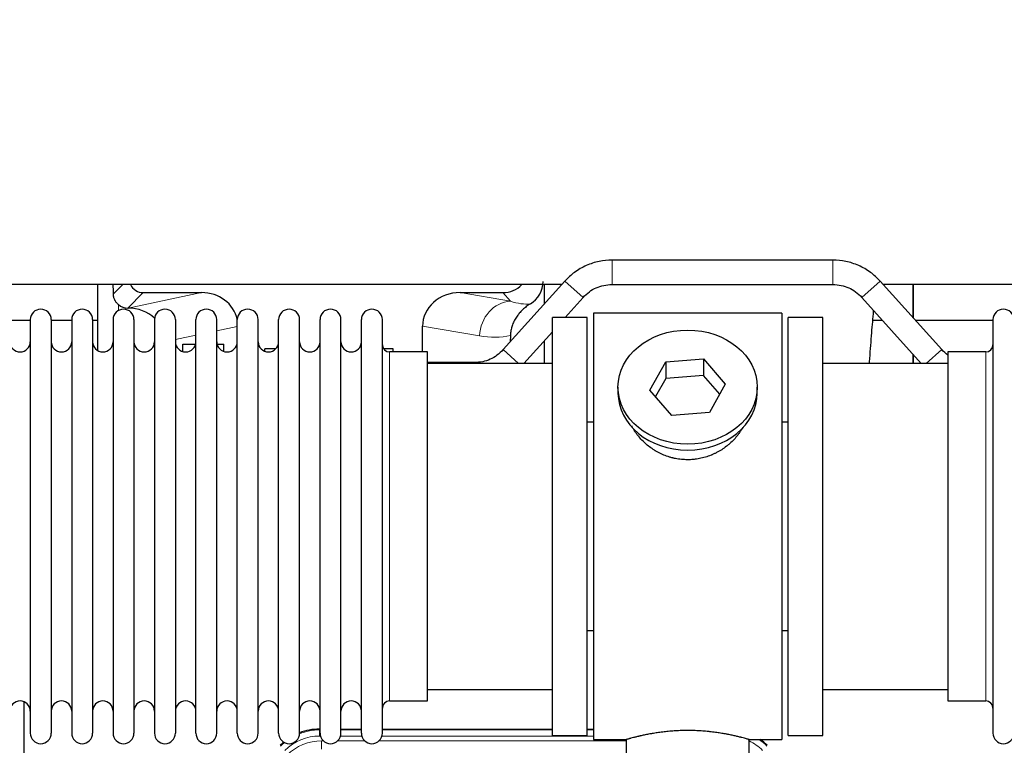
# Model space of a CAD drawing. Header units: inches. Extents: x 0 to 29700, y -16 to 21000.
# Tile 19 of 213: x 5027 to 5508, y 9543 to 9897. Entities that reach past the tile are written whole.
import ezdxf

# ---------------------------------------------------------------- set-up
doc = ezdxf.new("R2010")
doc.units = ezdxf.units.IN
doc.layers.add('1', color=7, linetype='Continuous', true_color=0xffffff)
doc.layers.add('254', color=7, linetype='Continuous', true_color=0xffffff)
doc.styles.add('latin_extended', font='simplex.shx')
doc.dimstyles.get("Standard").update_dxf_attribs({"dimtxt": 0.18, "dimasz": 0.18, "dimexe": 0.18, "dimexo": 0.0625, "dimgap": 0.09, "dimtad": 0, "dimtih": 1, "dimtoh": 1, "dimdec": 4, "dimzin": 0, "dimdsep": 46, "dimtxsty": 'Standard', "dimcen": 0.09, "dimadec": 0, "dimazin": 0, "dimtfac": 1, "dimtdec": 4, "dimtofl": 0, "dimtmove": 0, "dimatfit": 3, "dimfxl": 1, "dimtolj": 1, "dimtzin": 0, "dimarcsym": 0})

# ---------------------------------------------------------------- blocks, each defined once
blk = doc.blocks.new('_U10')
at = {"layer": '254', "color": 3, "linetype": 'Continuous', "lineweight": 13, "transparency": 16777216}
for p, q in [((2991.06, 10395.88), (2016.56, 10395.88)), ((2066.56, 9565.18), (2066.56, 10220.88)), ((7910.13, 9390.18), (2016.56, 9390.18))]:
    blk.add_line(p, q, dxfattribs=at)
at = {"layer": '254', "color": 3, "transparency": 16777216}
for points in [[(2095.73, 10220.88), (2037.39, 10220.88), (2066.56, 10395.88)], [(2037.39, 9565.18), (2095.73, 9565.18), (2066.56, 9390.18)]]:
    blk.add_solid(points, dxfattribs=at)
at = {"layer": 'Defpoints', "color": 0, "transparency": 16777216}
for p in [(2066.56, 10395.88), (3041.06, 10395.88), (7960.13, 9390.18)]:
    blk.add_point(p, dxfattribs=at)
at = {"layer": '254', "color": 2, "lineweight": 13, "transparency": 16777216, "insert": (1804.06, 9605.53), "char_height": 175, "attachment_point": 1, "rotation": 90, "style": 'latin_extended'}
blk.add_mtext('\\A1;\\C2;1006', dxfattribs=at)

msp = doc.modelspace()

# ---------------------------------------------------------------- linework, layer by layer
at = {"layer": '1', "color": 2, "linetype": 'Continuous', "lineweight": 25}
for p, q in [((5423.993, 9780.182), (5316.261, 9780.182)), ((5293.219, 9769.92), (5263.115, 9736.472)), ((5477.138, 9736.472), (5447.035, 9769.92)), ((5291.718, 9768.201), (4958.61, 9768.201)), ((5065.109, 9768.201), (5065.109, 9736.073)), ((5283.177, 9768.201), (5283.177, 9758.76)), ((5316.261, 9768.182), (5423.993, 9768.182)), ((5781.64, 9768.201), (5448.625, 9768.201)), ((5463.127, 9768.201), (5463.127, 9752.04)), ((5463.127, 9752.04), (5463.127, 9768.201)), ((5087.461, 9764.269), (5115.921, 9764.269)), ((5242.089, 9764.269), (5262.941, 9764.269)), ((5293.399, 9752.182), (5302.138, 9761.892)), ((5438.115, 9761.892), (5467.104, 9729.682)), ((5079.921, 9756.73), (5080.08, 9756.73)), ((5032.327, 9750.682), (5022.327, 9750.682)), ((5032.327, 9751.082), (5032.327, 9549.282)), ((5042.527, 9751.082), (5042.527, 9549.282)), ((5052.525, 9750.682), (5042.527, 9750.682)), ((5052.527, 9751.082), (5052.527, 9549.282)), ((5065.107, 9750.682), (5062.726, 9750.682)), ((5062.727, 9751.082), (5062.727, 9549.282)), ((5072.727, 9751.082), (5072.727, 9549.282)), ((5082.927, 9751.082), (5082.927, 9549.282)), ((5092.927, 9751.082), (5092.927, 9549.282)), ((5103.127, 9751.082), (5103.127, 9549.282)), ((5113.127, 9549.282), (5113.127, 9751.082)), ((5123.327, 9549.282), (5123.327, 9751.082)), ((5133.327, 9549.282), (5133.327, 9751.082)), ((5143.527, 9549.282), (5143.527, 9751.082)), ((5153.527, 9549.282), (5153.527, 9751.082)), ((5163.727, 9549.282), (5163.727, 9751.082)), ((5173.727, 9549.282), (5173.727, 9751.082)), ((5183.927, 9549.282), (5183.927, 9751.082)), ((5193.927, 9549.282), (5193.927, 9751.082)), ((5204.127, 9549.282), (5204.127, 9751.082)), ((5304.127, 9752.182), (5287.127, 9752.182)), ((5287.127, 9548.182), (5287.127, 9752.182)), ((5304.127, 9548.182), (5304.127, 9752.182)), ((5399.127, 9754.182), (5307.127, 9754.182)), ((5307.127, 9754.182), (5307.127, 9546.182)), ((5399.127, 9754.182), (5399.127, 9546.182)), ((5419.127, 9752.182), (5402.127, 9752.182)), ((5402.127, 9548.182), (5402.127, 9752.182)), ((5419.127, 9548.182), (5419.127, 9752.182)), ((5448.204, 9750.682), (5443.498, 9750.682)), ((5502.129, 9750.682), (5464.35, 9750.682)), ((5502.127, 9751.082), (5502.127, 9549.282)), ((5223.752, 9735.332), (5223.752, 9747.881)), ((5273.149, 9729.682), (5287.127, 9745.212)), ((5266.641, 9743.382), (5266.559, 9740.297)), ((5283.177, 9740.826), (5283.177, 9729.683)), ((5106.827, 9739.182), (5112.993, 9739.182)), ((5106.827, 9735.504), (5106.827, 9739.182)), ((5123.461, 9739.182), (5126.827, 9739.182)), ((5126.827, 9735.562), (5126.827, 9739.182)), ((5146.827, 9735.63), (5146.827, 9736.884)), ((5152.148, 9736.884), (5146.827, 9736.884)), ((5209.427, 9736.884), (5204.719, 9736.884)), ((5209.427, 9735.332), (5209.427, 9736.884)), ((5226.127, 9735.332), (5207.627, 9735.332)), ((5226.127, 9565.032), (5226.127, 9735.332)), ((5342.407, 9730.477), (5360.798, 9731.918)), ((5360.798, 9731.918), (5360.798, 9723.888)), ((5360.798, 9731.918), (5371.518, 9719.592)), ((5463.127, 9729.682), (5463.127, 9734.102)), ((5463.127, 9734.101), (5463.127, 9729.68)), ((5498.627, 9735.332), (5480.127, 9735.332)), ((5480.127, 9735.332), (5480.127, 9565.032)), ((5287.127, 9729.682), (5226.121, 9729.682)), ((5248.993, 9730.182), (5226.127, 9730.182)), ((5334.736, 9716.709), (5342.407, 9730.477)), ((5342.407, 9730.477), (5342.407, 9722.447)), ((5480.132, 9729.682), (5419.127, 9729.682)), ((5342.407, 9722.447), (5337.463, 9713.573)), ((5360.798, 9723.888), (5342.407, 9722.447)), ((5368.791, 9714.698), (5360.798, 9723.888)), ((5319.127, 9718.151), (5319.127, 9715.283)), ((5345.455, 9704.383), (5334.736, 9716.709)), ((5371.518, 9719.592), (5363.847, 9705.825)), ((5387.127, 9715.283), (5387.127, 9718.151)), ((5363.847, 9705.825), (5345.455, 9704.383)), ((5304.126, 9701.182), (5307.127, 9701.182)), ((5399.127, 9701.182), (5402.127, 9701.182)), ((5307.127, 9599.182), (5304.126, 9599.182)), ((5402.127, 9599.182), (5399.127, 9599.182)), ((5226.121, 9570.682), (5287.127, 9570.682)), ((5419.127, 9570.682), (5480.132, 9570.682)), ((5029.126, 9564.693), (5029.126, 9141.182)), ((5207.627, 9565.032), (5226.127, 9565.032)), ((5480.127, 9565.032), (5498.627, 9565.032)), ((5173.367, 9551.282), (5173.729, 9551.282)), ((5183.929, 9551.282), (5193.927, 9551.282)), ((5204.127, 9551.282), (5287.124, 9551.282)), ((5287.127, 9548.182), (5304.127, 9548.182)), ((5304.124, 9551.282), (5307.126, 9551.282)), ((5402.127, 9548.182), (5419.127, 9548.182)), ((5307.127, 9546.182), (5323.127, 9546.182)), ((5323.127, 9546.182), (5323.127, 9536.682)), ((5382.722, 9546.182), (5399.127, 9546.182)), ((5383.127, 9536.682), (5383.127, 9546.298))]:
    msp.add_line(p, q, dxfattribs=at)
at = {"layer": '1', "color": 110, "linetype": 'Continuous', "lineweight": 13}
for p, q in [((5316.261, 9768.182), (5316.261, 9780.182)), ((5423.993, 9768.182), (5423.993, 9780.182)), ((5302.138, 9761.892), (5293.219, 9769.92)), ((5438.115, 9761.892), (5447.035, 9769.92)), ((5072.869, 9763.624), (5077.446, 9768.201)), ((5087.461, 9764.269), (5079.921, 9756.73)), ((5080.08, 9756.73), (5115.921, 9764.269)), ((5242.089, 9764.269), (5266.732, 9760.054)), ((5266.732, 9760.054), (5262.941, 9764.269)), ((5075.318, 9755.521), (5075.318, 9758.435)), ((5133.327, 9747.693), (5123.327, 9745.589)), ((5251.597, 9743.119), (5223.752, 9747.881)), ((5113.127, 9743.444), (5103.127, 9741.341)), ((5270.659, 9729.682), (5263.115, 9736.472)), ((5469.594, 9729.682), (5477.138, 9736.472)), ((5207.627, 9565.032), (5207.627, 9735.332)), ((5498.627, 9735.332), (5498.627, 9565.032)), ((5248.993, 9729.682), (5248.993, 9730.182)), ((5173.367, 9551.282), (5173.522, 9550.907)), ((5173.522, 9550.907), (5173.728, 9550.907)), ((5173.522, 9547.911), (5173.522, 9550.907)), ((5183.928, 9550.907), (5193.929, 9550.907)), ((5204.129, 9550.907), (5287.124, 9550.907)), ((5304.125, 9550.907), (5307.126, 9550.907)), ((5173.915, 9547.911), (5173.522, 9547.911)), ((5174.499, 9545.554), (5175.346, 9545.554)), ((5174.499, 9541.56), (5174.499, 9545.554)), ((5182.309, 9545.554), (5195.547, 9545.554)), ((5194.116, 9547.911), (5183.741, 9547.911)), ((5202.509, 9545.554), (5323.125, 9545.554)), ((5307.126, 9547.911), (5203.942, 9547.911))]:
    msp.add_line(p, q, dxfattribs=at)
at = {"layer": '1', "color": 2, "linetype": 'Continuous', "lineweight": 25}
for centre, radius, start, end in [((5037.427, 9751.082), 5.1, 0, 180), ((5057.627, 9751.082), 5.1, 0, 180), ((5077.827, 9751.082), 5.1, 0, 180), ((5098.027, 9751.082), 5.1, 0, 180), ((5118.227, 9751.082), 5.1, 0, 180), ((5138.427, 9751.082), 5.1, 0, 180), ((5158.627, 9751.082), 5.1, 0, 180), ((5178.827, 9751.082), 5.1, 0, 180), ((5199.027, 9751.082), 5.1, 0, 180), ((5507.227, 9751.082), 5.1, 0, 180), ((5027.327, 9740.332), 5, 180, 0), ((5047.527, 9740.332), 5, 180, 0), ((5067.727, 9740.332), 5, 180, 0), ((5087.927, 9740.332), 5, 180, 0), ((5108.127, 9740.332), 5, 180, 0), ((5128.327, 9740.332), 5, 180, 0), ((5148.527, 9740.332), 5, 180, 0), ((5168.727, 9740.332), 5, 180, 0), ((5188.927, 9740.332), 5, 180, 0), ((5207.627, 9738.832), 3.5, 180, 270), ((5498.627, 9738.832), 3.5, 270, 0), ((5027.327, 9560.032), 5, 0, 180), ((5047.527, 9560.032), 5, 0, 180), ((5067.727, 9560.032), 5, 0, 180), ((5087.927, 9560.032), 5, 0, 180), ((5108.127, 9560.032), 5, 0, 180), ((5128.327, 9560.032), 5, 0, 180), ((5148.527, 9560.032), 5, 0, 180), ((5168.727, 9560.032), 5, 0, 180), ((5188.927, 9560.032), 5, 0, 180), ((5207.627, 9561.532), 3.5, 90, 180), ((5498.627, 9561.532), 3.5, 0, 90), ((5037.427, 9549.282), 5.1, 180, 0), ((5057.627, 9549.282), 5.1, 180, 0), ((5077.827, 9549.282), 5.1, 180, 0), ((5098.027, 9549.282), 5.1, 180, 0), ((5118.227, 9549.282), 5.1, 180, 0), ((5138.427, 9549.282), 5.1, 180, 0), ((5158.627, 9549.282), 5.1, 180, 0), ((5178.827, 9549.282), 5.1, 180, 0), ((5199.027, 9549.282), 5.1, 180, 0), ((5507.227, 9549.282), 5.1, 180, 0)]:
    msp.add_arc(centre, radius, start, end, dxfattribs=at)
for centre, major_axis, ratio, start_param, end_param in [((5269.559, 9769.862), (12.412, -4.015), 0.9953148, 5.572067, 6.5905896), ((5075.318, 9330.059), (10.169, -1338.72), 0.0006671, 1.9006036, 1.9042203), ((5087.514, 9771.295), (4.987, 4.987), 0.9924325, 2.8083869, 3.9231925), ((5262.852, 9777.318), (-8.754, 9.732), 0.993147, 2.4124357, 3.2097125), ((5115.305, 9747.204), (-18.076, -3.802), 0.9203203, 3.1559659, 4.4876926), ((5242.847, 9747.204), (18.879, -3.229), 0.8876007, 1.7611606, 3.2922561), ((5079.921, 9763.703), (-7.027, 0), 0.9924325, 0.8563441, 1.5707963), ((5080.08, 9739.794), (-18.402, 0), 0.9203203, 3.9349859, 4.712389), ((5353.127, 9715.283), (34, 0), 0.819152, 3.1416663, 6.2831608), ((5173.398, 9524.245, 0), (10.349, -24.985), 0.998395, 2.7494612, 3.1145601), ((5173.398, 9524.245, 0), (10.349, -24.985), 0.998395, 3.4494404, 3.5337241), ((5372.855, 9524.245, 0), (-10.349, -24.985), 0.998395, 2.7494612, 2.9094018)]:
    msp.add_ellipse(centre, major_axis=major_axis, ratio=ratio, start_param=start_param, end_param=end_param, dxfattribs=at)
at = {"layer": '1', "color": 110, "linetype": 'Continuous', "lineweight": 13}
for centre, major_axis, ratio, start_param, end_param in [((5266.732, 9743.119), (-2.866, -16.757), 0.8876007, 3.3319569, 4.8630524), ((5266.489, 9773.275), (17.605, -10.298), 0.5880236, 5.056727, 5.602163), ((5251.354, 9773.275), (33.02, -17.025), 0.7759833, 5.0998257, 5.5373073), ((5173.55, 9523.878, 0), (10.345, -24.976), 0.9987509, 2.7494612, 3.1209322), ((5173.55, 9523.878, 0), (10.345, -24.976), 0.9987509, 3.439392, 3.5337241), ((5173.55, 9523.878, 0), (9.199, -22.209), 0.998395, 2.7494612, 3.5337241), ((5174.526, 9521.521, 0), (-9.199, 22.209), 0.998395, 5.8910538, 6.6753168), ((5372.703, 9523.878, 0), (-9.199, -22.209), 0.998395, 2.7494612, 3.0857139), ((5372.703, 9523.878, 0), (-10.345, -24.976), 0.9987509, 2.7494612, 2.9335669)]:
    msp.add_ellipse(centre, major_axis=major_axis, ratio=ratio, start_param=start_param, end_param=end_param, dxfattribs=at)
at = {"layer": '1', "color": 2, "linetype": 'Continuous', "lineweight": 25}
msp.add_ellipse((5353.127, 9718.151), major_axis=(34, 0), ratio=0.819152, dxfattribs=at)
for points, knots in [([(5316.261, 9780.182), (5314.111, 9780.166), (5309.83, 9779.709), (5303.558, 9777.704), (5297.872, 9774.383), (5294.668, 9771.507), (5293.219, 9769.92)], [0, 0, 0, 0, 0.2450784, 0.5000055, 0.7549276, 1, 1, 1, 1]), ([(5316.261, 9780.182), (5314.111, 9780.166), (5309.83, 9779.709), (5303.558, 9777.704), (5297.872, 9774.383), (5294.668, 9771.507), (5293.219, 9769.92)], [0, 0, 0, 0, 0.2450784, 0.5000055, 0.7549276, 1, 1, 1, 1]), ([(5447.035, 9769.92), (5445.585, 9771.507), (5442.382, 9774.383), (5436.695, 9777.704), (5430.423, 9779.709), (5426.142, 9780.166), (5423.993, 9780.182)], [0, 0, 0, 0, 0.2450784, 0.5000055, 0.7549276, 1, 1, 1, 1]), ([(5447.035, 9769.92), (5445.585, 9771.507), (5442.382, 9774.383), (5436.695, 9777.704), (5430.423, 9779.709), (5426.142, 9780.166), (5423.993, 9780.182)], [0, 0, 0, 0, 0.2450784, 0.5000055, 0.7549276, 1, 1, 1, 1]), ([(5302.138, 9761.892), (5303.059, 9762.944), (5305.009, 9764.733), (5308.424, 9766.779), (5312.229, 9767.949), (5314.863, 9768.201), (5316.261, 9768.182)], [0, 0, 0, 0, 0.2585438, 0.4999949, 0.7414523, 1, 1, 1, 1]), ([(5302.138, 9761.892), (5303.059, 9762.944), (5305.008, 9764.733), (5308.424, 9766.779), (5312.229, 9767.949), (5314.863, 9768.201), (5316.261, 9768.182)], [0, 0, 0, 0, 0.2585437, 0.4999949, 0.7414523, 1, 1, 1, 1]), ([(5423.993, 9768.182), (5425.391, 9768.201), (5428.024, 9767.949), (5431.83, 9766.779), (5435.245, 9764.733), (5437.195, 9762.944), (5438.115, 9761.892)], [0, 0, 0, 0, 0.2585438, 0.4999949, 0.7414523, 1, 1, 1, 1]), ([(5423.993, 9768.182), (5425.391, 9768.201), (5428.024, 9767.949), (5431.83, 9766.779), (5435.245, 9764.733), (5437.195, 9762.944), (5438.115, 9761.892)], [0, 0, 0, 0, 0.2585437, 0.4999949, 0.7414523, 1, 1, 1, 1]), ([(5075.318, 9758.435), (5075.128, 9758.598), (5074.949, 9758.769), (5074.61, 9759.127), (5074.45, 9759.313), (5074.151, 9759.702), (5074.012, 9759.904), (5073.866, 9760.141), (5073.85, 9760.167), (5073.818, 9760.221), (5073.803, 9760.247), (5073.756, 9760.328), (5073.666, 9760.489), (5073.582, 9760.653), (5073.424, 9760.985), (5073.331, 9761.211), (5073.169, 9761.672), (5073.1, 9761.907), (5073.031, 9762.207), (5073.017, 9762.268), (5072.993, 9762.389), (5072.981, 9762.451), (5072.949, 9762.634), (5072.931, 9762.757), (5072.887, 9763.126), (5072.871, 9763.374), (5072.869, 9763.624)], [0, 0, 0, 0, 0.125, 0.125, 0.25, 0.25, 0.375, 0.375, 0.390625, 0.390625, 0.40625, 0.40625, 0.4375, 0.5, 0.5, 0.625, 0.625, 0.75, 0.75, 0.78125, 0.78125, 0.8125, 0.8125, 0.875, 0.875, 1, 1, 1, 1]), ([(5276.355, 9758.756), (5276.014, 9758.55), (5275.346, 9758.121), (5274.384, 9757.432), (5273.463, 9756.695), (5272.876, 9756.171), (5272.303, 9755.632), (5272.024, 9755.354), (5271.48, 9754.78), (5271.215, 9754.485), (5270.893, 9754.105), (5270.83, 9754.028), (5270.703, 9753.875), (5270.516, 9753.643), (5270.334, 9753.407), (5269.979, 9752.933), (5269.526, 9752.288), (5269.116, 9751.621), (5268.727, 9750.941), (5268.543, 9750.596), (5268.198, 9749.892), (5268.037, 9749.534), (5267.738, 9748.806), (5267.6, 9748.435), (5267.443, 9747.963), (5267.412, 9747.868), (5267.368, 9747.726), (5267.353, 9747.678), (5267.324, 9747.582), (5267.252, 9747.343), (5267.187, 9747.104), (5267.039, 9746.526), (5266.955, 9746.139), (5266.815, 9745.359), (5266.76, 9744.967), (5266.678, 9744.178), (5266.652, 9743.781), (5266.641, 9743.382)], [0, 0, 0, 0, 0.0625, 0.125, 0.1875, 0.25, 0.25, 0.3125, 0.3125, 0.375, 0.375, 0.390625, 0.390625, 0.40625, 0.4375, 0.4375, 0.5, 0.5625, 0.5625, 0.625, 0.625, 0.6875, 0.6875, 0.75, 0.75, 0.765625, 0.765625, 0.7734375, 0.7734375, 0.78125, 0.8125, 0.8125, 0.875, 0.875, 0.9375, 0.9375, 1, 1, 1, 1]), ([(5441.824, 9729.731), (5441.886, 9730.556), (5442.268, 9735.672), (5442.95, 9744.333), (5443.589, 9751.882), (5443.898, 9755.396), (5443.905, 9755.475)], [0, 0, 0, 0, 0.0907681, 0.5653651, 0.9902444, 1, 1, 1, 1]), ([(5263.115, 9736.472), (5262.195, 9735.42), (5260.245, 9733.631), (5256.83, 9731.585), (5253.024, 9730.415), (5250.391, 9730.162), (5248.993, 9730.182)], [0, 0, 0, 0, 0.2585477, 0.5000051, 0.7414562, 1, 1, 1, 1]), ([(5263.115, 9736.471), (5262.195, 9735.42), (5260.245, 9733.631), (5256.83, 9731.585), (5253.024, 9730.415), (5250.391, 9730.162), (5248.993, 9730.182)], [0, 0, 0, 0, 0.2585477, 0.5000051, 0.7414563, 1, 1, 1, 1]), ([(5355.985, 9682.859), (5354.993, 9682.765), (5354.005, 9682.72), (5352.036, 9682.727), (5351.055, 9682.779), (5349.1, 9682.976), (5348.127, 9683.123), (5346.914, 9683.366), (5346.672, 9683.418), (5346.309, 9683.5), (5346.188, 9683.528), (5345.946, 9683.586), (5345.345, 9683.733), (5344.751, 9683.898), (5343.341, 9684.326), (5342.42, 9684.655), (5340.618, 9685.394), (5339.736, 9685.805), (5338.442, 9686.482), (5338.015, 9686.719), (5337.488, 9687.026), (5337.383, 9687.089), (5337.173, 9687.214), (5336.861, 9687.405), (5336.552, 9687.599), (5335.535, 9688.258), (5334.754, 9688.817), (5333.255, 9689.996), (5332.536, 9690.615), (5331.162, 9691.912), (5330.507, 9692.59), (5329.26, 9694.004), (5328.679, 9694.728), (5327.6, 9696.21), (5327.101, 9696.967), (5326.358, 9698.221), (5326.088, 9698.708), (5325.835, 9699.201)], [0, 0, 0, 0, 0.0792205, 0.0792205, 0.1584409, 0.1584409, 0.2376614, 0.2376614, 0.2574665, 0.2574665, 0.2673691, 0.2673691, 0.2772716, 0.3168819, 0.3168819, 0.3961024, 0.3961024, 0.4753228, 0.4753228, 0.5149331, 0.5149331, 0.5248356, 0.5248356, 0.5347382, 0.5545433, 0.5545433, 0.6337638, 0.6337638, 0.7129842, 0.7129842, 0.7922047, 0.7922047, 0.8714252, 0.8714252, 0.9506456, 0.9506456, 1, 1, 1, 1]), ([(5380.025, 9698.462), (5379.865, 9698.173), (5379.699, 9697.885), (5379.468, 9697.5), (5379.408, 9697.403), (5379.288, 9697.209), (5379.107, 9696.918), (5378.92, 9696.631), (5378.538, 9696.06), (5378.275, 9695.685), (5377.456, 9694.577), (5376.873, 9693.859), (5375.633, 9692.469), (5374.976, 9691.796), (5374.107, 9690.985), (5373.842, 9690.744), (5373.573, 9690.506), (5373.392, 9690.348), (5373.301, 9690.27), (5372.844, 9689.881), (5372.472, 9689.578), (5371.336, 9688.697), (5370.552, 9688.144), (5368.931, 9687.108), (5368.095, 9686.625), (5366.8, 9685.956), (5366.361, 9685.742), (5365.693, 9685.435), (5365.469, 9685.336), (5365.13, 9685.189), (5365.016, 9685.141), (5364.789, 9685.046), (5364.674, 9685), (5363.646, 9684.585), (5362.719, 9684.261), (5360.839, 9683.704), (5359.886, 9683.471), (5358.438, 9683.189), (5357.952, 9683.106), (5357.218, 9683), (5356.972, 9682.968), (5356.48, 9682.909), (5356.232, 9682.882), (5355.985, 9682.859)], [0, 0, 0, 0, 0.0354008, 0.0354008, 0.0474583, 0.0474583, 0.0595158, 0.0836308, 0.0836308, 0.1318607, 0.1318607, 0.2283206, 0.2283206, 0.3247806, 0.3247806, 0.3488955, 0.360953, 0.360953, 0.3730105, 0.3730105, 0.4212405, 0.4212405, 0.5177004, 0.5177004, 0.6141603, 0.6141603, 0.6623903, 0.6623903, 0.6865053, 0.6865053, 0.6985627, 0.6985627, 0.7106202, 0.7106202, 0.8070802, 0.8070802, 0.9035401, 0.9035401, 0.95177, 0.95177, 0.975885, 0.975885, 1, 1, 1, 1]), ([(5383.127, 9546.182), (5383.127, 9546.182), (5383.079, 9546.196), (5382.935, 9546.237), (5382.875, 9546.254), (5382.766, 9546.285), (5382.707, 9546.302), (5382.641, 9546.321), (5382.595, 9546.334), (5382.572, 9546.341), (5382.353, 9546.403), (5382.112, 9546.47), (5381.541, 9546.629), (5381.21, 9546.719), (5380.46, 9546.92), (5380.04, 9547.031), (5379.516, 9547.165), (5379.457, 9547.18), (5379.338, 9547.211), (5379.277, 9547.226), (5379.095, 9547.273), (5378.97, 9547.304), (5378.591, 9547.399), (5378.328, 9547.464), (5377.512, 9547.662), (5376.932, 9547.799), (5375.697, 9548.079), (5375.042, 9548.222), (5374.005, 9548.438), (5373.65, 9548.51), (5373.194, 9548.601), (5373.102, 9548.619), (5372.918, 9548.655), (5372.64, 9548.709), (5372.359, 9548.763), (5371.413, 9548.94), (5370.63, 9549.079), (5369.013, 9549.347), (5368.179, 9549.475), (5366.888, 9549.657), (5366.014, 9549.775), (5365.113, 9549.885), (5364.541, 9549.951), (5364.427, 9549.964), (5364.197, 9549.989), (5363.853, 9550.027), (5363.506, 9550.064), (5362.811, 9550.134), (5362.345, 9550.178), (5360.938, 9550.301), (5359.988, 9550.371), (5358.067, 9550.485), (5357.094, 9550.529), (5355.864, 9550.565), (5355.494, 9550.575), (5355.06, 9550.584), (5354.874, 9550.587), (5354.75, 9550.59), (5354.687, 9550.591), (5354.128, 9550.599), (5353.632, 9550.603), (5352.148, 9550.603), (5351.165, 9550.588), (5349.211, 9550.531), (5348.239, 9550.488), (5346.791, 9550.403), (5346.309, 9550.371), (5345.589, 9550.318), (5345.35, 9550.3), (5344.991, 9550.271), (5344.871, 9550.261), (5344.633, 9550.241), (5344.515, 9550.231), (5343.449, 9550.138), (5342.524, 9550.044), (5340.716, 9549.836), (5339.834, 9549.723), (5338.11, 9549.48), (5337.269, 9549.351), (5336.347, 9549.199), (5336.245, 9549.182), (5336.042, 9549.148), (5335.739, 9549.096), (5335.44, 9549.044), (5334.85, 9548.94), (5334.465, 9548.87), (5333.334, 9548.657), (5332.613, 9548.514), (5331.237, 9548.227), (5330.582, 9548.084), (5329.804, 9547.908), (5329.573, 9547.855), (5329.348, 9547.803), (5329.199, 9547.768), (5329.124, 9547.751), (5328.757, 9547.664), (5328.473, 9547.597), (5327.655, 9547.398), (5327.153, 9547.272), (5326.231, 9547.035), (5325.812, 9546.925), (5325.247, 9546.774), (5325.069, 9546.725), (5324.818, 9546.657), (5324.697, 9546.624), (5324.582, 9546.592), (5324.507, 9546.572), (5324.47, 9546.561), (5324.144, 9546.471), (5323.903, 9546.403), (5323.517, 9546.294), (5323.371, 9546.252), (5323.225, 9546.21), (5323.188, 9546.2), (5323.152, 9546.189), (5323.142, 9546.186), (5323.13, 9546.183), (5323.126, 9546.182), (5323.127, 9546.182)], [0, 0, 0, 0, 0.0311289, 0.0311289, 0.0467558, 0.0467558, 0.0545693, 0.0584761, 0.0584761, 0.0623828, 0.0623828, 0.0936367, 0.0936367, 0.1248906, 0.1248906, 0.1561445, 0.1561445, 0.1600513, 0.1600513, 0.163958, 0.163958, 0.1717715, 0.1717715, 0.1873984, 0.1873984, 0.2186523, 0.2186523, 0.2499062, 0.2499062, 0.2655332, 0.2655332, 0.2694399, 0.2694399, 0.2733467, 0.2811601, 0.2811601, 0.3124141, 0.3124141, 0.343668, 0.343668, 0.3592949, 0.3749219, 0.3749219, 0.3788286, 0.3788286, 0.3827353, 0.3905488, 0.3905488, 0.4061758, 0.4061758, 0.4374297, 0.4374297, 0.4686836, 0.4686836, 0.4764971, 0.4804038, 0.4823572, 0.4823572, 0.4843105, 0.4843105, 0.4999375, 0.4999375, 0.5311914, 0.5311914, 0.5624453, 0.5624453, 0.5780723, 0.5780723, 0.5858857, 0.5858857, 0.5897925, 0.5897925, 0.5936992, 0.5936992, 0.6249531, 0.6249531, 0.656207, 0.656207, 0.6874609, 0.6874609, 0.6913677, 0.6913677, 0.6952744, 0.7030879, 0.7030879, 0.7187148, 0.7187148, 0.7499687, 0.7499687, 0.7812227, 0.7812227, 0.7890361, 0.7929429, 0.7929429, 0.7968496, 0.7968496, 0.8124766, 0.8124766, 0.8437305, 0.8437305, 0.8749844, 0.8749844, 0.8906113, 0.8906113, 0.8984248, 0.9023315, 0.9023315, 0.9062383, 0.9062383, 0.9374922, 0.9374922, 0.9687461, 0.9687461, 0.984373, 0.984373, 0.9921865, 0.9921865, 1, 1, 1, 1])]:
    msp.add_open_spline(points, degree=3, knots=knots, dxfattribs=at)
for points in [[(5480.123, 9733.714), (5479.039, 9734.521), (5478.046, 9735.434), (5477.138, 9736.472)], [(5480.123, 9733.714), (5479.039, 9734.521), (5478.046, 9735.434), (5477.138, 9736.471)]]:
    msp.add_open_spline(points, degree=3, dxfattribs=at)

# ---------------------------------------------------------------- dimensions: what is measured, and where the dimension line sits
at = {"layer": '254', "color": 2, "linetype": 'Continuous', "lineweight": 13}
dim = msp.add_linear_dim(base=(2066.56, 10395.881), p1=(7960.127, 9390.182), p2=(3041.06, 10395.881), angle=90, text='\\C2;1006', dimstyle='Standard', override={"dimscale": 50, "dimtxt": 3.5, "dimasz": 3.5, "dimexe": 1, "dimexo": 1, "dimgap": 1.75, "dimtad": 1, "dimtih": 0, "dimtoh": 0, "dimdec": 0, "dimlfac": 0.02, "dimzin": 8, "dimdsep": 46, "dimlunit": 2, "dimpost": '', "dimtxsty": 'latin_extended', "dimsah": 1, "dimse1": 0, "dimse2": 0, "dimsd1": 0, "dimsd2": 0, "dimclrd": 3, "dimclre": 3, "dimclrt": 2, "dimtol": 0, "dimtm": -0.1, "dimtfac": 0.714286, "dimtdec": 3, "dimtofl": 1, "dimtmove": 0, "dimtzin": 8, "dimlwd": 13, "dimlwe": 13}, dxfattribs=at)
dim.commit()
dim.dimension.update_dxf_attribs({"geometry": '_U10', "text_midpoint": (2066.56, 9893.031), "dimtype": 160})

doc.saveas('drawing.dxf')
